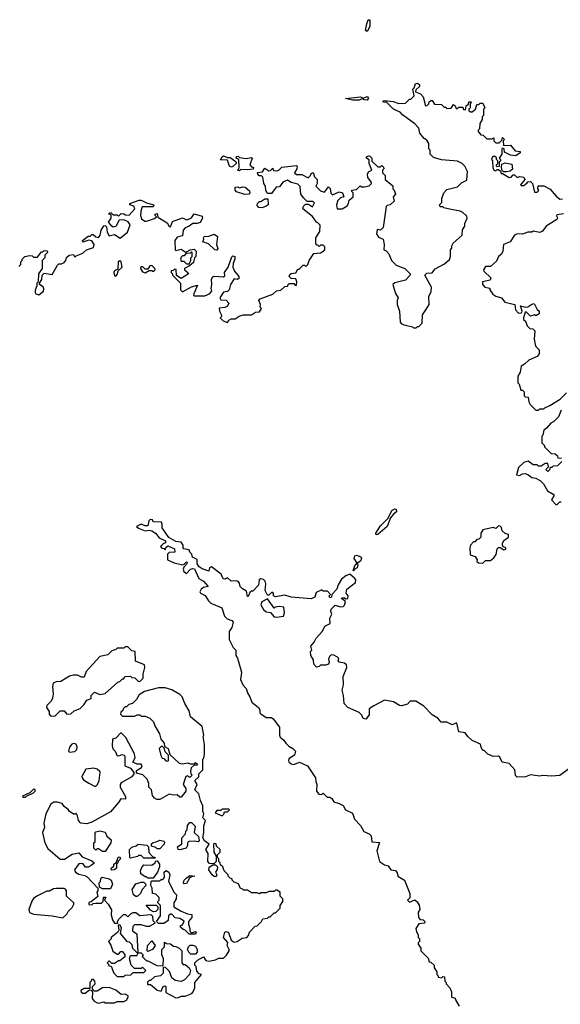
# Model space of a CAD drawing. Extents: x 2472589 to 2662339, y 701009 to 849030.
# Tile 62 of 256: x 2563781 to 2567849, y 731362 to 738767. Entities that reach past the tile are written whole.
import ezdxf

# ---------------------------------------------------------------- set-up
doc = ezdxf.new("R2010")
doc.units = 0

msp = doc.modelspace()

# ---------------------------------------------------------------- linework, layer by layer
at = {"layer": '0CON05XD'}
for points in [[(2566395, 738677.5), (2566383.8, 738685), (2566392.5, 738735), (2566404.4, 738765.6), (2566415, 738766.7), (2566415.8, 738715), (2566395, 738677.5)], [(2564715, 737360), (2564701.7, 737358.3), (2564693.6, 737326.4), (2564690, 737295), (2564698, 737268), (2564722.3, 737252.3), (2564735, 737251.2), (2564795, 737272.5), (2564810, 737285), (2564800, 737295), (2564800, 737305), (2564815, 737310), (2564821.7, 737281.7), (2564890, 737240), (2564905, 737212.5), (2564915, 737210), (2564931.7, 737248.3), (2565005, 737277.5), (2565035, 737262.5), (2565047, 737263), (2565073, 737277), (2565095, 737307.5), (2565155, 737290), (2565157.5, 737275), (2565138.3, 737241.7), (2565116.2, 737233.8), (2565085, 737233.3), (2565055, 737213.3), (2565025, 737202.5), (2565010, 737185), (2565005, 737140), (2564965, 737130), (2564947.5, 737105), (2564950, 737035), (2564955, 737030), (2564995, 737040), (2565025, 737020), (2565035, 737020), (2565063, 737037), (2565095, 737040), (2565110, 737025), (2565106.7, 736985), (2565097.5, 736975), (2565088.3, 736941.7), (2565060, 736915), (2565020, 736895), (2565020, 736885), (2565046.4, 736866.4), (2565050, 736855), (2564995, 736820), (2564961.7, 736841.7), (2564958.3, 736888.3), (2564945, 736890), (2564935, 736880), (2564921.7, 736878.3), (2564920, 736865), (2564930, 736855), (2564930, 736845), (2564990, 736785), (2564990, 736735), (2565005, 736720), (2565075, 736756.7), (2565120, 736770), (2565092.5, 736705), (2565090, 736695), (2565095, 736690), (2565175, 736690), (2565210, 736705), (2565227.5, 736725), (2565222.5, 736745), (2565226.7, 736775), (2565223.3, 736815), (2565235, 736832.5), (2565245, 736837.5), (2565315, 736833.3), (2565325, 736840), (2565322.5, 736865), (2565348.8, 736905), (2565377.3, 736982.7), (2565385, 736990), (2565400, 736985), (2565400.8, 736965), (2565387.7, 736932.3), (2565386, 736905), (2565396.2, 736875), (2565430, 736835), (2565428.8, 736821.2), (2565416.2, 736813.8), (2565395, 736816.7), (2565388.8, 736811.2), (2565366.2, 736775), (2565357.5, 736735), (2565345, 736723.3), (2565315, 736717.5), (2565287.5, 736675), (2565295, 736660), (2565335, 736657.5), (2565354, 736635), (2565345, 736611.2), (2565325, 736601.2), (2565282.5, 736597.5), (2565283.6, 736573.6), (2565300, 736545), (2565300, 736535), (2565290, 736525), (2565313, 736503), (2565345, 736490), (2565353.9, 736506.1), (2565372.5, 736517.5), (2565403, 736517), (2565433.3, 736536.7), (2565463, 736547), (2565525, 736547.5), (2565555, 736567.5), (2565585, 736570), (2565600, 736595), (2565590, 736605), (2565592.5, 736625), (2565580, 736655), (2565591.7, 736668.3), (2565687, 736703), (2565713, 736727), (2565747, 736733), (2565775, 736760), (2565798.3, 736761.7), (2565800, 736775), (2565808.3, 736781.7), (2565843, 736783), (2565855, 736770), (2565865, 736770), (2565867.5, 736795), (2565858.3, 736818.3), (2565825, 736820), (2565810, 736835), (2565815, 736850), (2565825, 736857.5), (2565858.3, 736861.7), (2565875, 736890), (2565885, 736890), (2565915, 736920), (2565925, 736920), (2565935, 736910), (2565950, 736925), (2565960, 736955), (2565995, 737007.5), (2566045, 737012.5), (2566058.3, 737021.7), (2566077.5, 737035), (2566078.3, 737058.3), (2566065, 737070), (2566045, 737070), (2566035, 737060), (2566025, 737070), (2566015, 737070), (2566010, 737085), (2566010, 737125), (2566040, 737175), (2566041.7, 737221.7), (2566025, 737240), (2566013.6, 737243.6), (2565985, 737287.5), (2565912.5, 737345), (2565917.5, 737365), (2565931.7, 737378.3), (2565955, 737380), (2565985, 737360), (2565998.3, 737388.3), (2565985, 737400), (2565945, 737400), (2565917, 737427), (2565897.5, 737455), (2565891.7, 737511.7), (2565875, 737530), (2565825, 737542.5), (2565795, 737560), (2565760, 737545), (2565735, 737510), (2565711.7, 737508.3), (2565675, 737460), (2565645, 737460), (2565633, 737483), (2565630, 737515), (2565617.5, 737535), (2565611.7, 737581.7), (2565601.7, 737591.7), (2565583.6, 737593.6), (2565572.5, 737605), (2565571.7, 737618.3), (2565607, 737623), (2565625, 737650), (2565655, 737630), (2565668.3, 737631.7), (2565685, 737650), (2565691.7, 737631.7), (2565715, 737630), (2565730, 737635), (2565753.6, 737656.4), (2565865, 737670), (2565870, 737665), (2565867.5, 737645), (2565850, 737615), (2565865, 737602.5), (2565905, 737602.5), (2565951.7, 737578.3), (2565970, 737595), (2565975, 737610), (2565988.3, 737618.3), (2566000, 737585), (2566020, 737565), (2566020, 737535), (2566010, 737515), (2566045, 737480), (2566075, 737470), (2566105, 737510), (2566116.4, 737496.4), (2566123, 737463), (2566135, 737450), (2566185, 737473.3), (2566210, 737465), (2566220, 737435), (2566193.9, 737426.1), (2566174.1, 737405.9), (2566166.2, 737375), (2566170, 737345), (2566207, 737343), (2566245, 737367.5), (2566256.2, 737383.8), (2566261.2, 737408.8), (2566290, 737435), (2566290, 737465), (2566280, 737475), (2566280, 737485), (2566315, 737490), (2566343.6, 737516.4), (2566355, 737510), (2566375, 737510), (2566411.7, 737518.3), (2566427.5, 737535), (2566427, 737547), (2566400.5, 737580.5), (2566398.8, 737605), (2566405, 737622.5), (2566430, 737635), (2566410, 737685), (2566411.7, 737711.7), (2566390, 737725), (2566390, 737735), (2566405, 737742.5), (2566415, 737740), (2566430, 737725), (2566431.7, 737701.7), (2566475, 737660), (2566495, 737660), (2566505, 737670), (2566518.3, 737658.3), (2566520, 737645), (2566510, 737635), (2566510, 737615), (2566530, 737595), (2566530, 737565), (2566588.3, 737518.3), (2566590, 737495), (2566600, 737485), (2566610, 737455), (2566592.5, 737435), (2566598.3, 737401.7), (2566570, 737375), (2566545, 737370), (2566538.3, 737361.7), (2566516.2, 737205), (2566497, 737183), (2566471.7, 737188.3), (2566466.7, 737155), (2566482, 737132), (2566515.7, 737115.7), (2566523.3, 737075), (2566520, 737035), (2566538.3, 737028.3), (2566560, 737005), (2566580, 736955), (2566615, 736920), (2566680, 736895), (2566720, 736855), (2566720, 736845), (2566685, 736807.5), (2566605, 736786.7), (2566590, 736775), (2566608.3, 736708.3), (2566630, 736675), (2566622.5, 736655), (2566622.5, 736625), (2566640, 736575), (2566643, 736493), (2566655, 736480), (2566673, 736473), (2566737, 736457), (2566745, 736450), (2566765, 736450), (2566775, 736460), (2566785, 736460), (2566810, 736485), (2566813, 736547), (2566837.5, 736585), (2566862.5, 736625), (2566860, 736685), (2566877, 736723), (2566880, 736755), (2566830, 736845), (2566845, 736861.2), (2566885, 736862.5), (2566907, 736893), (2566978.3, 736931.7), (2567016.1, 736963.9), (2567022.5, 736985), (2567022.5, 737035), (2567031.7, 737048.3), (2567032.5, 737065), (2567043.6, 737086.4), (2567110, 737145), (2567113, 737187), (2567130, 737215), (2567130, 737235), (2567147.5, 737275), (2567145, 737290), (2567115, 737317.5), (2567095, 737327.5), (2567028.3, 737338.3), (2566973, 737353), (2566965, 737360), (2566945, 737360), (2566940, 737375), (2566957, 737393), (2566958.3, 737421.7), (2566972.5, 737465), (2566995, 737490), (2567075, 737510), (2567105, 737540), (2567145, 737560), (2567150, 737625), (2567130, 737665), (2567110, 737685), (2567075, 737702.5), (2566955, 737712.5), (2566895, 737730), (2566881.7, 737741.7), (2566870, 737755), (2566870, 737785), (2566860, 737795), (2566860, 737835), (2566845, 737860), (2566823.6, 737873.6), (2566793, 737913), (2566785, 737950), (2566755, 737982.5), (2566661.2, 738051.2), (2566645, 738070), (2566594.1, 738094.1), (2566538.3, 738148.3), (2566525, 738144), (2566515, 738150), (2566515, 738156.7), (2566525, 738160), (2566590.7, 738150.7), (2566635, 738137.5), (2566685, 738140), (2566715, 738170), (2566725, 738170), (2566750, 738195), (2566740, 738245), (2566750, 738255), (2566760, 738285), (2566775, 738290), (2566788.3, 738278.3), (2566790, 738265), (2566761.7, 738238.3), (2566760, 738225), (2566798.3, 738208.3), (2566817.5, 738187.5), (2566835, 738120), (2566848.3, 738121.7), (2566860, 738135), (2566861.7, 738148.3), (2566875, 738160), (2566885, 738160), (2566901.7, 738131.7), (2566955, 738130), (2566975, 738110), (2566985, 738110), (2566995, 738100), (2567028.3, 738101.7), (2567045, 738130), (2567058.3, 738118.3), (2567065, 738100), (2567075, 738100), (2567085, 738110), (2567115, 738110), (2567121.7, 738091.7), (2567135, 738090), (2567141.7, 738118.3), (2567158.3, 738131.7), (2567161.7, 738148.3), (2567175, 738150), (2567180, 738145), (2567170, 738135), (2567170, 738105), (2567160, 738095), (2567160, 738085), (2567173, 738073), (2567185, 738072.5), (2567210, 738095), (2567221.7, 738128.3), (2567235, 738130), (2567245, 738140), (2567265, 738140), (2567280, 738105), (2567270, 738095), (2567270, 738045), (2567260, 738035), (2567260, 738015), (2567243, 737987), (2567240, 737945), (2567230, 737935), (2567230, 737925), (2567251.7, 737901.7), (2567268.3, 737898.3), (2567295, 737870), (2567335, 737870), (2567348.3, 737878.3), (2567350, 737855), (2567365, 737840), (2567388.3, 737841.7), (2567408.3, 737861.7), (2567415, 737880), (2567430, 737865), (2567420, 737855), (2567421.7, 737821.7), (2567475, 737822.5), (2567509.3, 737779.3), (2567547.5, 737775), (2567547.5, 737765), (2567515, 737742.5), (2567475, 737747.5), (2567430, 737770), (2567426.7, 737796.7), (2567415, 737800), (2567410, 737795), (2567410, 737755), (2567390, 737725), (2567400, 737715), (2567400, 737705), (2567390, 737695), (2567388.3, 737661.7), (2567375, 737660), (2567370, 737665), (2567370, 737675), (2567380, 737685), (2567380, 737705), (2567370, 737715), (2567368.3, 737728.3), (2567355, 737740), (2567340, 737735), (2567332.5, 737715), (2567340, 737705), (2567342.5, 737655), (2567350, 737635), (2567365, 737630), (2567375, 737640), (2567385, 737640), (2567398.3, 737628.3), (2567405, 737610), (2567415, 737610), (2567465, 737580), (2567478.3, 737581.7), (2567495, 737600), (2567505, 737600), (2567525, 737580), (2567545, 737587.5), (2567575, 737582.5), (2567582.5, 737565), (2567550, 737525), (2567555, 737520), (2567575, 737520), (2567599.3, 737540.7)], [(2566335, 738160.4), (2566285, 738160.9), (2566233.3, 738175), (2566345, 738187.1), (2566365, 738177.5), (2566395, 738188.8), (2566405.8, 738175.8), (2566395, 738161.9), (2566373.3, 738165), (2566365, 738173.3), (2566335, 738160.4)], [(2565375, 737657.5), (2565360, 737665), (2565345, 737710), (2565291.7, 737711.7), (2565303.6, 737736.4), (2565315, 737742.5), (2565345, 737730), (2565365, 737730), (2565400, 737705), (2565410, 737695), (2565410, 737685), (2565385, 737662.5), (2565375, 737657.5)], [(2565435, 737630), (2565420, 737635), (2565430, 737645), (2565431.7, 737658.3), (2565430, 737715), (2565410, 737725), (2565411.7, 737738.3), (2565425, 737740), (2565435, 737730), (2565485, 737723.3), (2565525, 737730), (2565530, 737725), (2565513.3, 737675), (2565525, 737660), (2565540, 737655), (2565538.3, 737641.7), (2565495, 737636.7), (2565445, 737640), (2565435, 737630)], [(2567445, 737622.5), (2567422.5, 737622.5), (2567411.7, 737631.7), (2567406.7, 737655), (2567410, 737680), (2567435, 737690), (2567485, 737680), (2567488.3, 737641.7), (2567471.7, 737628.3), (2567445, 737622.5)], [(2567599.3, 737540.7), (2567605, 737547.5), (2567625, 737550), (2567640, 737535), (2567655, 737470), (2567675, 737470), (2567687, 737483), (2567680, 737495), (2567681.7, 737518.3), (2567725, 737516.7), (2567771.7, 737491.7), (2567818.3, 737438.3), (2567845, 737417.5), (2567865, 737420)], [(2565475, 737451.4), (2565413, 737473), (2565402.5, 737485), (2565403, 737507), (2565425, 737510), (2565432.5, 737502.5), (2565459.3, 737510.7), (2565477, 737507), (2565509.7, 737479.7), (2565512, 737465), (2565505, 737454), (2565475, 737451.4)], [(2563775, 736910), (2563790, 736925), (2563790, 736945), (2563800, 736955), (2563800, 736965), (2563820, 736985), (2563855, 736992.5), (2563875, 736990), (2563885, 736980), (2563915, 736980), (2563945, 737020), (2563955, 737020), (2563965, 737030), (2563988.3, 737028.3), (2563990, 737015), (2563970, 736995), (2563970, 736975), (2563950, 736955), (2563950, 736895), (2563922.5, 736855), (2563920, 736795), (2563910, 736785), (2563910, 736765), (2563897, 736733), (2563896.7, 736715), (2563903.3, 736705), (2563925, 736696.7), (2563960, 736725), (2563963.6, 736743.6), (2563956.7, 736756.7), (2563930, 736775), (2563930, 736785), (2563947, 736813), (2563950, 736845), (2563965, 736860), (2564025, 736850), (2564065, 736920), (2564075, 736930), (2564095, 736930), (2564115, 736940), (2564127.5, 736955), (2564133, 736977), (2564153, 736997), (2564185, 737000), (2564195, 736980), (2564205, 736990), (2564255, 737010), (2564283.9, 737036.1), (2564335.6, 737054.4), (2564341.9, 737075), (2564325, 737104), (2564301.7, 737108.3), (2564255, 737092.5), (2564253.3, 737105), (2564295, 737137.5), (2564311.7, 737138.3), (2564325, 737150), (2564335, 737150), (2564355, 737132.5), (2564375, 737127.5), (2564387.5, 737145), (2564393.3, 737185), (2564415, 737217.5), (2564425, 737220), (2564435, 737210), (2564438.3, 737168.3), (2564455, 737140), (2564495, 737150), (2564537.5, 737122.5), (2564591.7, 737168.3), (2564613.3, 737225), (2564596.1, 737246.1), (2564565, 737262.5), (2564530.7, 737259.3), (2564505, 737212.5), (2564485, 737207.5), (2564473.6, 737213.6), (2564450, 737245), (2564470, 737275), (2564468.3, 737298.3), (2564452.5, 737305), (2564460, 737315), (2564470, 737315), (2564485, 737300), (2564515, 737300), (2564525, 737290), (2564545, 737310), (2564565, 737307.5), (2564578.3, 737298.3), (2564605, 737297.5), (2564647.5, 737345), (2564640, 737365), (2564610, 737375), (2564610, 737385), (2564680.7, 737409.3), (2564695, 737410), (2564735, 737390), (2564790, 737375), (2564785, 737360), (2564715, 737360)], [(2565605, 737352.5), (2565580, 737355), (2565568.3, 737368.3), (2565570, 737385), (2565585, 737400), (2565595, 737400), (2565625, 737420), (2565648.3, 737418.3), (2565650, 737375), (2565636.7, 737363.3), (2565605, 737352.5)], [(2567873, 737307), (2567825, 737300), (2567820, 737295), (2567827.5, 737275), (2567822.5, 737265), (2567742.5, 737215), (2567715, 737177.5), (2567695, 737167.5), (2567645, 737177.5), (2567635, 737170), (2567605, 737170), (2567565, 737153.3), (2567525, 737156.2), (2567505, 737146.7), (2567472.5, 737095), (2567422.5, 737075), (2567417.5, 737025), (2567406.4, 737003.6), (2567383, 736987), (2567369.3, 736950.7), (2567325, 736910), (2567285, 736910), (2567270, 736885), (2567272.5, 736875), (2567327.5, 736825), (2567321.7, 736808.3), (2567262.5, 736795), (2567262.5, 736775), (2567280, 736755), (2567318.3, 736748.3), (2567320, 736735), (2567342.3, 736702.3), (2567365, 736686.7), (2567406.1, 736676.1), (2567431.7, 736641.7), (2567507.5, 736625), (2567512.5, 736585), (2567535, 736560), (2567556.7, 736563.3), (2567562.5, 736575), (2567550, 736615), (2567590, 736605), (2567605, 736606.7), (2567635, 736627.5), (2567651.7, 736631.7), (2567675, 736587.5), (2567690, 736575), (2567690, 736555), (2567665, 736540), (2567655, 736547.5), (2567625, 736537.5), (2567595, 736567.5), (2567585, 736567.5), (2567572.5, 736525), (2567573, 736513), (2567588.3, 736498.3), (2567600, 736465), (2567620, 736445), (2567641.7, 736441.7), (2567657, 736427), (2567652.5, 736365), (2567660, 736325), (2567665, 736310), (2567690, 736285), (2567690, 736255), (2567675, 736232.5), (2567613, 736207), (2567580, 736175), (2567555, 736160), (2567547.5, 736115), (2567530, 736085), (2567530, 736035), (2567540, 736025), (2567551.7, 735981.7), (2567565, 735980), (2567577, 735967), (2567578.3, 735938.3), (2567585, 735930), (2567608.3, 735928.3), (2567613, 735893), (2567623, 735873), (2567665, 735830), (2567685, 735830), (2567695, 735840), (2567725, 735840), (2567731.7, 735848.3), (2567770, 735865), (2567848.3, 735911.7), (2567895, 735960)], [(2565265, 737032.5), (2565250, 737035), (2565200.7, 737080.7), (2565160, 737095), (2565167.5, 737115), (2565163, 737127), (2565170, 737135), (2565205, 737137.5), (2565245, 737152.5), (2565270, 737135), (2565262.5, 737075), (2565272.5, 737045), (2565265, 737032.5)], [(2565055, 736930), (2565070, 736955), (2565070, 736975), (2565080, 736985), (2565080, 737015), (2565075, 737020), (2565065, 737010), (2565031.7, 737008.3), (2565018.3, 736991.7), (2565005, 736990), (2564995, 736980), (2564990, 736965), (2564995, 736950), (2565015, 736950), (2565035, 736930), (2565055, 736930)], [(2564505, 736837.5), (2564515, 736850), (2564521.7, 736878.3), (2564552.5, 736905), (2564543.3, 736945), (2564535, 736953.3), (2564521.2, 736945), (2564518.3, 736891.7), (2564495, 736877.5), (2564490, 736865), (2564495, 736840), (2564505, 736837.5)], [(2564725, 736862.5), (2564755, 736880), (2564775, 736880), (2564787, 736873), (2564800, 736885), (2564797.5, 736895), (2564775, 736917.5), (2564760, 736915), (2564745, 736890), (2564725, 736890), (2564707, 736907), (2564693, 736907), (2564690, 736895), (2564705, 736870), (2564725, 736862.5)], [(2567855, 735830), (2567835, 735780), (2567800, 735745), (2567777, 735733), (2567746.4, 735693.6), (2567725, 735680), (2567717, 735643), (2567710, 735635), (2567710, 735585), (2567730, 735565), (2567730, 735555), (2567780, 735505), (2567811.7, 735501.7), (2567827, 735487), (2567831.7, 735471.7), (2567858.3, 735468.3)], [(2567860, 735445), (2567828.3, 735411.7), (2567795, 735410), (2567785, 735400), (2567771.7, 735398.3), (2567768.3, 735381.7), (2567755, 735370), (2567740, 735385), (2567760, 735405), (2567755, 735430), (2567735, 735430), (2567705, 735410), (2567685, 735410), (2567675, 735420), (2567645, 735420), (2567607, 735447), (2567597, 735443), (2567575, 735437.5), (2567535, 735400), (2567520, 735345), (2567541.7, 735338.3), (2567565, 735352.5), (2567585, 735353.3), (2567605, 735347.5), (2567635, 735322.5), (2567665, 735317.5), (2567699.3, 735299.3), (2567722.5, 735275), (2567753.6, 735223.6), (2567800, 735195), (2567800, 735185), (2567782.5, 735155), (2567815, 735120), (2567825, 735120), (2567845, 735140), (2567855, 735140)], [(2566463, 734893), (2566460, 734905), (2566495, 734961.2), (2566552.5, 735017.5), (2566582, 735075), (2566605, 735089.2), (2566615, 735085.8), (2566616.2, 735065), (2566592.7, 735047.3), (2566570.8, 735019.2), (2566546.2, 734955), (2566475, 734894), (2566463, 734893)], [(2567930, 733145), (2567845, 733082.5), (2567785, 733076.7), (2567715, 733082.5), (2567695, 733077.5), (2567625, 733087.5), (2567586.4, 733073.6), (2567525, 733070), (2567513, 733083), (2567506.1, 733126.1), (2567465, 733172.5), (2567411.7, 733181.7), (2567395, 733220), (2567385, 733227.5), (2567345, 733226.7), (2567303, 733243), (2567275, 733270), (2567265, 733270), (2567253, 733293), (2567249.3, 733319.3), (2567187, 733347), (2567152.5, 733375), (2567133.6, 733403.6), (2567085, 733410), (2567070, 733475), (2567063, 733477), (2567035, 733462.5), (2566995, 733482.5), (2566953.3, 733483.3), (2566927.5, 733515), (2566885, 733540), (2566823, 733603), (2566761.7, 733641.7), (2566718.3, 733641.7), (2566700, 733620), (2566655, 733606.7), (2566638.3, 733608.3), (2566595, 733636.7), (2566525, 733648.8), (2566445, 733606.7), (2566410, 733585), (2566411.7, 733538.3), (2566385, 733507.5), (2566365, 733512.5), (2566355, 733537.5), (2566336.1, 733556.1), (2566250, 733595), (2566223, 733623), (2566217.5, 733685), (2566206.7, 733725), (2566217.5, 733765), (2566213.9, 733826.1), (2566242.5, 733895), (2566240, 733915), (2566225, 733927.5), (2566183.9, 733933.9), (2566177.5, 733945), (2566181.7, 733961.7), (2566173, 733973), (2566145, 733987.5), (2566125, 733990), (2566111.7, 733978.3), (2566103.6, 733956.4), (2566110, 733935), (2566105, 733920), (2566085, 733913.3), (2566045, 733912.5), (2566035, 733902.5), (2566015, 733897.5), (2565995, 733920), (2565991.7, 733951.7), (2565972.5, 733985), (2565970, 734015), (2565980, 734025), (2565972.5, 734055), (2565997.5, 734085), (2566012.5, 734115), (2566060.7, 734169.3), (2566077.5, 734205), (2566117.5, 734225), (2566116, 734265), (2566128.8, 734295), (2566121.2, 734315), (2566125, 734332.5), (2566155, 734362.5), (2566195, 734350), (2566215, 734352.5), (2566225, 734362.5), (2566231.7, 734391.7), (2566202.5, 734415), (2566205, 734420), (2566225, 734420), (2566235, 734410), (2566250, 734415), (2566252.5, 734435), (2566237.5, 734455), (2566243.8, 734485), (2566307.5, 734535), (2566310, 734555), (2566303.8, 734565), (2566265, 734596.7), (2566235, 734584), (2566201.4, 734558.6), (2566176.7, 734516.7), (2566166.7, 734485), (2566130, 734445), (2566127.5, 734425), (2566115, 734420), (2566110, 734435), (2566120, 734445), (2566098.3, 734468.3), (2566065, 734470), (2566055, 734480), (2566012.3, 734457.7), (2566002.5, 734425), (2565975, 734410), (2565825, 734423.8), (2565775, 734440), (2565705, 734427.5), (2565690, 734435), (2565691.7, 734451.7), (2565685, 734460), (2565675, 734460), (2565655, 734440), (2565645, 734440), (2565628.8, 734475), (2565632.5, 734525), (2565627.5, 734545), (2565616.1, 734556.1), (2565595, 734562.5), (2565583.3, 734555), (2565577.5, 734515), (2565535, 734470), (2565525, 734470), (2565511.7, 734458.3), (2565500, 734430), (2565495, 734430), (2565488.3, 734468.3), (2565457, 734487), (2565440, 734505), (2565435, 734530), (2565425, 734542.5), (2565415, 734547.5), (2565373, 734543), (2565345, 734570), (2565325, 734560), (2565311.7, 734561.7), (2565296.4, 734596.4), (2565225, 734652.5), (2565210, 734645), (2565205, 734620), (2565155, 734636.7), (2565132.3, 734652.3), (2565116.7, 734675), (2565117.5, 734707.5), (2565082.5, 734725), (2565076.7, 734746.7), (2565061.7, 734761.7), (2565055, 734780), (2565017, 734787), (2565010, 734795), (2565010, 734815), (2564995, 734836.7), (2564955, 734842.5), (2564903.3, 734873.3), (2564852.5, 734945), (2564853, 734973), (2564847, 734987), (2564785, 734990), (2564780, 735005), (2564763, 735007), (2564753, 734997), (2564745, 734960), (2564725, 734960), (2564695, 734972.5), (2564660, 734955), (2564675, 734943.3)], [(2564675, 734943.3), (2564725, 734922.5), (2564755, 734927.5), (2564775, 734923.3), (2564802.5, 734905), (2564830, 734870), (2564878.3, 734848.3), (2564878.3, 734831.7), (2564860, 734825), (2564840, 734805), (2564851.7, 734791.7), (2564865, 734790), (2564875, 734780), (2564881.7, 734798.3), (2564895, 734810), (2564945, 734787.5), (2564948.3, 734761.7), (2564905, 734760), (2564893, 734747), (2564892.5, 734705), (2564943, 734683), (2565005, 734667.5), (2565018.3, 734671.7), (2565035, 734690), (2565040, 734685), (2565037.5, 734675), (2565015, 734650), (2565011.2, 734635), (2565016.4, 734616.4), (2565035, 734602.5), (2565066.2, 734633.8), (2565085, 734640), (2565095.9, 734635.9), (2565130, 734565), (2565163.3, 734545), (2565200, 734505), (2565165, 734496.7), (2565147.5, 734485), (2565137.5, 734465), (2565142.5, 734455), (2565176.4, 734436.4), (2565202.5, 734395), (2565219.3, 734379.3), (2565303, 734343), (2565321.7, 734281.7), (2565341.7, 734261.7), (2565378.3, 734248.3), (2565387, 734237), (2565377.5, 734195), (2565356.7, 734165), (2565356.7, 734105), (2565387.5, 734045), (2565407.5, 734025), (2565407.5, 733985), (2565420, 733965), (2565450.7, 733860.7), (2565442.5, 733805), (2565460, 733765), (2565485.9, 733735.9), (2565494.1, 733704.1), (2565512.5, 733675), (2565526.7, 733635), (2565577.5, 733595), (2565587, 733577), (2565587.5, 733555), (2565595, 733547.5), (2565635, 733520), (2565675, 733520), (2565689.5, 733509.5), (2565735.8, 733445.8), (2565736.4, 733386.4), (2565741.7, 733371.7), (2565769.3, 733349.3), (2565782.5, 733325), (2565805, 733302.5), (2565836.1, 733286.1), (2565856.1, 733266.1), (2565850, 733235), (2565810, 733210), (2565802.9, 733195), (2565806, 733185), (2565825, 733170.8), (2565845, 733166), (2565887, 733183), (2565945.9, 733155.9), (2566007.5, 733065), (2566008.3, 733038.3), (2566017.5, 733015), (2566013.6, 732963.6), (2566031.7, 732941.7), (2566055, 732940), (2566065, 732950), (2566095, 732920), (2566115, 732920), (2566129.3, 732909.3), (2566143.9, 732883.9), (2566185, 732873.3), (2566216.1, 732856.1), (2566233.6, 732823.6), (2566285, 732800), (2566300, 732755), (2566346.1, 732706.1), (2566370.7, 732660.7), (2566410, 732645), (2566425, 732630), (2566430, 732585), (2566488.3, 732578.3), (2566467.5, 732515), (2566488.8, 732435), (2566525, 732412), (2566555, 732403.3), (2566575, 732372.5), (2566608.3, 732368.3), (2566621.7, 732351.7), (2566627.5, 732325), (2566677.5, 732295), (2566717.5, 732195), (2566717, 732163), (2566700, 732145), (2566715, 732130), (2566755, 732147.5), (2566773, 732133), (2566786.4, 732106.4), (2566792.5, 732075), (2566780, 732055), (2566782.5, 732015), (2566795, 732000), (2566817, 731997), (2566830, 731985), (2566827, 731973), (2566785, 731967.5), (2566763, 731933), (2566767.5, 731907.5), (2566780, 731885), (2566780, 731865), (2566790, 731855), (2566790, 731835), (2566780, 731825), (2566780, 731815), (2566800, 731785), (2566800, 731765), (2566855, 731710), (2566861.7, 731681.7), (2566875, 731680), (2566900, 731655), (2566900, 731635), (2566920, 731605), (2566920, 731585), (2566930, 731575), (2566930, 731565), (2566955, 731560), (2566965, 731570), (2566978.3, 731568.3), (2566980, 731535), (2566990, 731525), (2566990, 731515), (2567017, 731487), (2567030, 731455), (2567030, 731415), (2567058.3, 731408.3), (2567060, 731395), (2567087, 731347)], [(2567265, 734680), (2567285, 734700), (2567325, 734700), (2567349.3, 734720.7), (2567367.5, 734745), (2567373, 734787), (2567383, 734797), (2567397, 734797), (2567425, 734780), (2567440, 734785), (2567440, 734795), (2567421.7, 734801.7), (2567413, 734813), (2567413.6, 734826.4), (2567425, 734850), (2567460, 734875), (2567460, 734895), (2567433, 734903), (2567411.7, 734921.7), (2567407, 734947), (2567397, 734957), (2567385, 734960), (2567365, 734940), (2567345, 734947.5), (2567265, 734930), (2567250, 734905), (2567250, 734875), (2567235, 734860), (2567221.7, 734858.3), (2567205, 734840), (2567195, 734840), (2567173.3, 734815), (2567167.5, 734795), (2567171.7, 734741.7), (2567209.3, 734729.3), (2567222.5, 734705), (2567221.7, 734691.7), (2567233, 734683), (2567265, 734680)], [(2566295, 734622.5), (2566290, 734625), (2566305, 734667.5), (2566320, 734680), (2566297.5, 734715), (2566304, 734735), (2566315, 734739.2), (2566347.5, 734727.5), (2566352, 734715), (2566345, 734693.3), (2566320, 734680), (2566326.2, 734666.2), (2566321.2, 734645), (2566298.3, 734631.7), (2566295, 734622.5)], [(2565715, 734273.3), (2565765, 734280), (2565772.5, 734305), (2565768.3, 734348.3), (2565735, 734352.5), (2565702.5, 734347.5), (2565695, 734340), (2565645, 734410), (2565602.3, 734387.7), (2565596.7, 734365), (2565615, 734330), (2565635, 734312.5), (2565668.3, 734308.3), (2565697, 734277), (2565715, 734273.3)], [(2564045, 733530), (2564085, 733570), (2564115, 733570), (2564135, 733543.3), (2564165, 733547.5), (2564191.7, 733568.3), (2564235, 733587.5), (2564262.5, 733615), (2564285, 733650), (2564318.3, 733661.7), (2564320, 733685), (2564345, 733710), (2564385, 733692.5), (2564425, 733700), (2564520, 733785), (2564535, 733790), (2564555, 733810), (2564565, 733810), (2564573, 733827), (2564615, 733830), (2564625, 733820), (2564648.3, 733818.3), (2564671.7, 733791.7), (2564685, 733790), (2564710, 733815), (2564710, 733845), (2564722.5, 733895), (2564720, 733915), (2564651.7, 733941.7), (2564650, 734015), (2564625, 734020), (2564595, 734050), (2564575, 734050), (2564565, 734040), (2564515, 734040), (2564505, 734030), (2564475, 734020), (2564445, 733990), (2564383, 733977), (2564280, 733865), (2564267, 733823), (2564245, 733822.5), (2564216.4, 733836.4), (2564185, 733837.5), (2564155, 733830), (2564091.7, 733788.3), (2564055, 733787.5), (2564033.6, 733776.4), (2564027, 733753), (2564032.5, 733695), (2564026.7, 733665), (2564018.3, 733641.7), (2563985, 733610), (2563982.5, 733595), (2564002.5, 733565), (2564003, 733543), (2564011.7, 733531.7), (2564045, 733530)], [(2564955, 731410), (2564975, 731413.3), (2564995, 731423.3), (2565025, 731423.8), (2565075.9, 731444.1), (2565087.5, 731455), (2565100, 731485), (2565100, 731525), (2565150, 731585), (2565131.7, 731591.7), (2565115, 731610), (2565110, 731645), (2565100, 731655), (2565100, 731675), (2565120, 731695), (2565165, 731720), (2565181.7, 731691.7), (2565205, 731687.5), (2565255, 731697.5), (2565280.7, 731709.3), (2565315, 731710), (2565338.3, 731731.7), (2565357.5, 731765), (2565357.5, 731775), (2565343.3, 731805), (2565347, 731827), (2565314, 731865), (2565325, 731903.3), (2565335, 731910), (2565351.7, 731901.7), (2565373, 731843), (2565395, 731830), (2565417, 731833), (2565455, 731860), (2565490, 731865), (2565501.7, 731878.3), (2565510, 731905), (2565551.7, 731948.3), (2565568.3, 731951.7), (2565600, 731985), (2565610, 732005), (2565645, 732010), (2565655, 732020), (2565665, 732020), (2565695, 732050), (2565705, 732050), (2565718.3, 732061.7), (2565740, 732085), (2565740, 732105), (2565760, 732135), (2565760, 732155), (2565740, 732175), (2565740, 732205), (2565715, 732220), (2565705, 732220), (2565695, 732210), (2565655, 732210), (2565635, 732200), (2565595, 732200), (2565585, 732192.5), (2565565, 732200), (2565525, 732200), (2565495, 732220), (2565465, 732220), (2565455, 732230), (2565441.7, 732231.7), (2565428.3, 732268.3), (2565395, 732280), (2565380, 732295), (2565380, 732305), (2565365, 732310), (2565350, 732325), (2565350, 732335), (2565320, 732365), (2565310, 732395), (2565291.7, 732411.7), (2565290, 732425), (2565280, 732435), (2565280, 732455), (2565270, 732465), (2565270, 732485), (2565290, 732505), (2565290, 732525), (2565261.7, 732551.7), (2565258.3, 732568.3), (2565245, 732570), (2565240, 732565), (2565242.5, 732505), (2565260, 732475), (2565260, 732435), (2565242.5, 732417.5), (2565210.5, 732420.5), (2565196.2, 732435), (2565198.6, 732495), (2565182.7, 732527.3), (2565207.5, 732565), (2565170.5, 732590.5), (2565160, 732615), (2565167.5, 732655), (2565167.5, 732705), (2565180, 732745), (2565160, 732765), (2565167.5, 732795), (2565160, 732815), (2565158.8, 732855), (2565141.2, 732895), (2565130, 732945), (2565100, 732975), (2565117.5, 733015), (2565100, 733045), (2565128.3, 733071.7), (2565130, 733095), (2565160, 733125), (2565160, 733205), (2565167, 733213), (2565172.5, 733245), (2565172.5, 733315), (2565162.5, 733375), (2565167.5, 733385), (2565155, 733450), (2565067.5, 733525), (2565055, 733570), (2565023.3, 733623.3), (2565002.5, 733675), (2564985, 733692.5), (2564925, 733727.5), (2564875, 733742.5), (2564825, 733742.5), (2564720, 733715), (2564680.7, 733689.3), (2564660, 733655), (2564630, 733625), (2564603, 733617), (2564585, 733600), (2564575, 733600), (2564560, 733585), (2564558.3, 733571.7), (2564541.7, 733558.3), (2564540, 733545), (2564555, 733530), (2564645, 733530), (2564665, 733540), (2564685, 733540), (2564695, 733530), (2564725, 733530), (2564760, 733515), (2564787, 733487), (2564797.5, 733455), (2564832.5, 733395), (2564842.5, 733355), (2564867.5, 733325), (2564871.7, 733301.7), (2564897.5, 733285), (2564911.7, 733241.7), (2564980, 733175), (2565005, 733170), (2565045, 733177.5), (2565065, 733170), (2565095, 733170), (2565105, 733180), (2565118.3, 733168.3), (2565115, 733160), (2565095, 733160), (2565070.7, 733139.3), (2565067.5, 733115), (2565070, 733095), (2565080, 733085), (2565065, 733070), (2565055, 733070), (2565045, 733080), (2565030, 733075), (2565010, 733015), (2565030, 732985), (2565030, 732965), (2564995, 732920), (2564985, 732920), (2564966.2, 732936.2), (2564935, 732934.2), (2564905, 732942), (2564835, 732902.5), (2564813, 732903), (2564795, 732912.5), (2564781.2, 732931.2), (2564772.5, 732975), (2564752.5, 732995), (2564751.7, 733021.7), (2564740, 733055), (2564708.3, 733088.3), (2564660, 733100), (2564660.7, 733119.3), (2564698, 733142), (2564702.5, 733155), (2564695, 733167.5), (2564665, 733166.7), (2564631.7, 733181.7), (2564650, 733215), (2564646, 733245), (2564578.6, 733368.6), (2564545, 733402.5), (2564538.3, 733401.7), (2564505, 733362.5), (2564480, 733355), (2564477.5, 733305), (2564483, 733283), (2564500, 733265), (2564515, 733230), (2564535, 733232.5), (2564548.3, 733241.7), (2564566.4, 733236.4), (2564572.5, 733225), (2564572.5, 733155), (2564615, 733137.5), (2564640, 733105), (2564640, 733095), (2564625, 733072.5), (2564545, 733027.5), (2564537.5, 733015), (2564537.5, 732995), (2564577.5, 732925), (2564577.5, 732905), (2564541.7, 732908.3), (2564525, 732880), (2564465, 732810), (2564325, 732732.5), (2564285, 732720), (2564240, 732725), (2564222.5, 732745), (2564215, 732780), (2564205, 732800), (2564197.5, 732792.5), (2564185, 732792.5), (2564153.6, 732813.6), (2564146.4, 732826.4), (2564115, 732850), (2564101.7, 732871.7), (2564065, 732882.5), (2564037, 732883), (2564015, 732867.5), (2563976.7, 732795), (2563963.8, 732725), (2563967.3, 732692.7), (2563953.3, 732655), (2563970, 732575), (2563993.9, 732533.9), (2564085, 732452.5), (2564117, 732453), (2564175, 732490), (2564225, 732500), (2564251.7, 732471.7), (2564325, 732440), (2564338.3, 732428.3), (2564338.3, 732421.7), (2564320, 732405), (2564295, 732392.5), (2564275, 732392.5), (2564255, 732420), (2564225, 732417.5), (2564193, 732373), (2564200, 732355), (2564225, 732340), (2564271.7, 732331.7), (2564289.3, 732319.3), (2564370, 732235), (2564370, 732215), (2564362.5, 732205), (2564368.3, 732171.7), (2564318.3, 732131.7), (2564305, 732130), (2564300, 732125), (2564301.7, 732111.7), (2564325, 732110), (2564335, 732120), (2564355, 732122.5), (2564397, 732123), (2564410, 732135), (2564411.7, 732168.3), (2564428.3, 732168.3), (2564420, 732145), (2564447.5, 732115), (2564471.7, 732071.7), (2564470, 732035), (2564478.3, 731998.3), (2564495, 731972.5), (2564518.3, 731971.7), (2564517.5, 731985), (2564527, 732003), (2564563.3, 732036.7), (2564577, 732037), (2564595, 732020), (2564620, 732045), (2564635, 732052.5), (2564655, 732052.5), (2564685, 732030), (2564768.3, 732038.3), (2564780, 732025), (2564783, 731993), (2564800, 731975), (2564795, 731970), (2564755, 731947.5), (2564735, 731947.5), (2564695, 731960), (2564645, 731960), (2564633, 731947), (2564630, 731915), (2564661.7, 731891.7), (2564670, 731750), (2564661.7, 731751.7), (2564631.7, 731781.7), (2564628.3, 731808.3), (2564608.3, 731828.3), (2564591.7, 731831.7), (2564540, 731895), (2564547, 731937), (2564535, 731960), (2564521.7, 731958.3), (2564523.6, 731933.6), (2564530, 731925), (2564520, 731905), (2564470, 731865), (2564470, 731855), (2564450, 731835), (2564467, 731807), (2564480.7, 731760.7), (2564515, 731740), (2564525, 731740), (2564541.7, 731758.3), (2564555, 731760), (2564572.5, 731735), (2564571.7, 731718.3), (2564535, 731690), (2564525, 731690), (2564495, 731670), (2564475, 731670), (2564455, 731690), (2564440, 731675), (2564450, 731665), (2564451.7, 731651.7), (2564468.3, 731648.3), (2564490, 731595), (2564515, 731570), (2564565, 731570), (2564575, 731580), (2564617, 731583), (2564635, 731600), (2564715, 731600), (2564730, 731615), (2564705, 731640), (2564695, 731630), (2564645, 731630), (2564620, 731655), (2564607.5, 731705), (2564615, 731730), (2564665, 731730), (2564670, 731750), (2564695, 731750), (2564710, 731735), (2564701.7, 731721.7), (2564735, 731690), (2564745, 731690), (2564813, 731653), (2564855, 731650), (2564860, 731655), (2564862.5, 731705), (2564850, 731735), (2564850, 731775), (2564870, 731795), (2564871.7, 731828.3), (2564885, 731820), (2564915, 731817.5), (2564938.3, 731798.3), (2564955, 731797.5), (2564980, 731785), (2565000, 731765), (2565000, 731675), (2565011.7, 731661.7), (2565025, 731660), (2565057.5, 731635), (2565067.5, 731615), (2565060, 731585), (2565020, 731545), (2564997, 731533), (2564950.7, 731540.7), (2564925, 731560), (2564908.3, 731608.3), (2564878.3, 731638.3), (2564865, 731640), (2564860, 731635), (2564860, 731595), (2564840, 731575), (2564795, 731567.5), (2564765, 731540), (2564755, 731540), (2564741.7, 731528.3), (2564741.7, 731511.7), (2564765, 731510), (2564778.3, 731501.7), (2564815, 731467.5), (2564845, 731460), (2564860, 731495), (2564875, 731500), (2564880, 731495), (2564881.7, 731451.7), (2564955, 731410)], [(2564155, 733257.5), (2564195, 733263.3), (2564210.7, 733279.3), (2564213.8, 733295), (2564205, 733317.5), (2564185, 733323.3), (2564172.3, 733317.7), (2564156.7, 733295), (2564147.5, 733265), (2564155, 733257.5)], [(2564895, 733190), (2564900, 733195), (2564900, 733235), (2564875, 733260), (2564868.3, 733288.3), (2564855, 733300), (2564845, 733300), (2564830, 733285), (2564843, 733233), (2564853.6, 733213.6), (2564865, 733210), (2564881.7, 733191.7), (2564895, 733190)], [(2564355, 733002.5), (2564367.5, 733015), (2564380, 733045), (2564387.5, 733105), (2564383.6, 733113.6), (2564365, 733130), (2564338.3, 733138.3), (2564279.3, 733130.7), (2564247.5, 733075), (2564250, 733065), (2564260.7, 733050.7), (2564300, 733025), (2564343, 733003), (2564355, 733002.5)], [(2563825, 732920), (2563831.7, 732928.3), (2563885, 732952.5), (2563897.5, 732965), (2563896.4, 732976.4), (2563885, 732980), (2563858.3, 732951.7), (2563801.7, 732928.3), (2563805, 732920), (2563825, 732920)], [(2565305, 732780), (2565318.3, 732791.7), (2565321.7, 732808.3), (2565345, 732810), (2565360, 732825), (2565355, 732830), (2565305, 732830), (2565295, 732820), (2565265, 732820), (2565251.7, 732801.7), (2565305, 732780)], [(2564985, 732523.3), (2564972.5, 732525), (2564967.5, 732545), (2565000.7, 732569.3), (2565000, 732615), (2565027.5, 732645), (2565030, 732665), (2565040, 732675), (2565043, 732707), (2565061.7, 732728.3), (2565075, 732730), (2565101.7, 732701.7), (2565093.3, 732655), (2565126.7, 732625), (2565132.5, 732595), (2565123, 732583), (2565095, 732590), (2565053, 732587), (2565042.5, 732575), (2565043.3, 732555), (2565032.5, 732535), (2564985, 732523.3)], [(2564425, 732510), (2564405, 732510), (2564375, 732530), (2564365, 732530), (2564355, 732520), (2564340, 732535), (2564340, 732575), (2564350, 732585), (2564350, 732655), (2564355, 732660), (2564385, 732667.5), (2564425, 732657.5), (2564436.4, 732626.4), (2564468.8, 732598.8), (2564467.5, 732575), (2564425, 732510)], [(2564800, 732460), (2564795, 732460), (2564715, 732460), (2564695, 732480), (2564675, 732480), (2564667, 732473), (2564615, 732460), (2564610, 732465), (2564607.5, 732525), (2564625, 732542.5), (2564657, 732553), (2564673, 732567), (2564737.5, 732557.5), (2564750, 732545), (2564753, 732503), (2564781.7, 732471.7), (2564798.3, 732468.3), (2564800, 732460)], [(2564835, 732530), (2564815, 732530), (2564805, 732540), (2564771.7, 732551.7), (2564771.7, 732568.3), (2564785, 732580), (2564807, 732583), (2564835, 732597.5), (2564865, 732590), (2564870, 732585), (2564867.5, 732565), (2564835, 732530)], [(2564475, 732370), (2564470, 732375), (2564473, 732387), (2564488.3, 732401.7), (2564490, 732415), (2564508.3, 732431.7), (2564521.7, 732468.3), (2564535, 732470), (2564540, 732455), (2564521.7, 732438.3), (2564520, 732425), (2564510, 732415), (2564510, 732385), (2564495, 732373.3), (2564475, 732370)], [(2564785, 732310), (2564745, 732310), (2564735, 732320), (2564725, 732320), (2564693.6, 732343.6), (2564690, 732365), (2564699.3, 732390.7), (2564715, 732410), (2564775, 732407.5), (2564800, 732425), (2564801.7, 732438.3), (2564815, 732440), (2564832.5, 732415), (2564833.3, 732395), (2564817.5, 732355), (2564785, 732310)], [(2565255, 732321.2), (2565245, 732322), (2565230, 732335), (2565204.2, 732374.2), (2565206.2, 732393.8), (2565235, 732410), (2565255, 732410), (2565270, 732395), (2565267.5, 732375), (2565253.3, 732355), (2565263.3, 732335), (2565255, 732321.2)], [(2565105, 731890), (2565055, 731890), (2565025, 731920), (2565010, 731925), (2564991.7, 731941.7), (2564990, 731955), (2565005, 731960), (2565018.3, 731988.3), (2564987, 732007), (2564951.7, 732011.7), (2564925, 732040), (2564915, 732040), (2564901.7, 732028.3), (2564898.3, 731991.7), (2564865, 731970), (2564825, 731970), (2564810, 731985), (2564841.7, 732028.3), (2564840, 732105), (2564820, 732125), (2564820, 732135), (2564830, 732145), (2564830, 732165), (2564805, 732190), (2564780, 732195), (2564777.5, 732235), (2564767.5, 732255), (2564770, 732285), (2564775, 732290), (2564835, 732290), (2564845, 732300), (2564858.3, 732301.7), (2564870, 732315), (2564867.5, 732355), (2564883, 732367), (2564902.5, 732355), (2564910, 732335), (2564900, 732285), (2564943, 732203), (2564960, 732185), (2564957.5, 732155), (2564940, 732125), (2564940, 732095), (2564995, 732062.5), (2565043, 732043), (2565076.7, 732036.7), (2565077.5, 732015), (2565050, 731985), (2565050, 731965), (2565061.7, 731931.7), (2565061.7, 731911.7), (2565075, 731900), (2565105, 731910), (2565110, 731905), (2565105, 731890)], [(2564465, 732230), (2564405, 732230), (2564381.7, 732241.7), (2564380, 732275), (2564390, 732285), (2564391.7, 732308.3), (2564402.5, 732317.5), (2564455, 732306.7), (2564470, 732295), (2564478.8, 732265), (2564465, 732230)], [(2564665, 732172.5), (2564655, 732172.5), (2564637.5, 732185), (2564627.5, 732225), (2564655, 732267.5), (2564695, 732280), (2564715, 732280), (2564728.3, 732268.3), (2564730, 732255), (2564702.5, 732225), (2564690, 732195), (2564665, 732172.5)], [(2565018.3, 732268.3), (2565013.3, 732275), (2565017.5, 732295), (2565035, 732312.5), (2565065, 732330), (2565100, 732325), (2565075, 732320), (2565060, 732310), (2565035, 732270), (2565018.3, 732268.3)], [(2564105, 732012.5), (2564135, 732040), (2564145, 732060), (2564175, 732090), (2564187.5, 732115), (2564187.5, 732125), (2564133.9, 732173.9), (2564132.5, 732215), (2564125, 732227.5), (2564115, 732232.5), (2564055, 732232.5), (2564035, 732230), (2564006.4, 732213.6), (2563985, 732212.5), (2563910, 732175), (2563883.6, 732156.4), (2563872.3, 732137.7), (2563850, 732075), (2563855, 732052.5), (2563885, 732040), (2564025, 732027.5), (2564105, 732012.5)], [(2564788.3, 732058.3), (2564765, 732070), (2564731.7, 732108.3), (2564808.3, 732108.3), (2564820, 732095), (2564820, 732075), (2564805, 732060), (2564788.3, 732058.3)], [(2564745, 731760), (2564740, 731765), (2564742.5, 731805), (2564775, 731840), (2564800, 731805), (2564780, 731775), (2564745, 731760)], [(2565068.3, 731738.3), (2565053, 731753), (2565042.5, 731775), (2565050, 731795), (2565063, 731807), (2565085, 731807.5), (2565105, 731800), (2565116.7, 731775), (2565116.4, 731753.6), (2565105, 731740), (2565068.3, 731738.3)], [(2564375, 731371.2), (2564415, 731380), (2564425, 731372.5), (2564495, 731373.8), (2564515, 731384), (2564565, 731382.5), (2564585, 731392.5), (2564597.5, 731415), (2564596.4, 731426.4), (2564575, 731438.8), (2564545, 731436.7), (2564505, 731467.5), (2564455, 731487.5), (2564403, 731487), (2564365, 731460), (2564345, 731460), (2564330, 731475), (2564330, 731495), (2564350, 731515), (2564347, 731537), (2564335, 731550), (2564321.7, 731548.3), (2564320, 731535), (2564310, 731525), (2564308.3, 731481.7), (2564265, 731481.2), (2564242, 731465), (2564244, 731454), (2564255, 731446.7), (2564273.6, 731446.4), (2564305, 731470), (2564318.3, 731468.3), (2564330, 731455), (2564327.5, 731405), (2564342.5, 731385), (2564360, 731375), (2564375, 731371.2)]]:
    msp.add_lwpolyline(points, dxfattribs=at)

doc.saveas('drawing.dxf')
